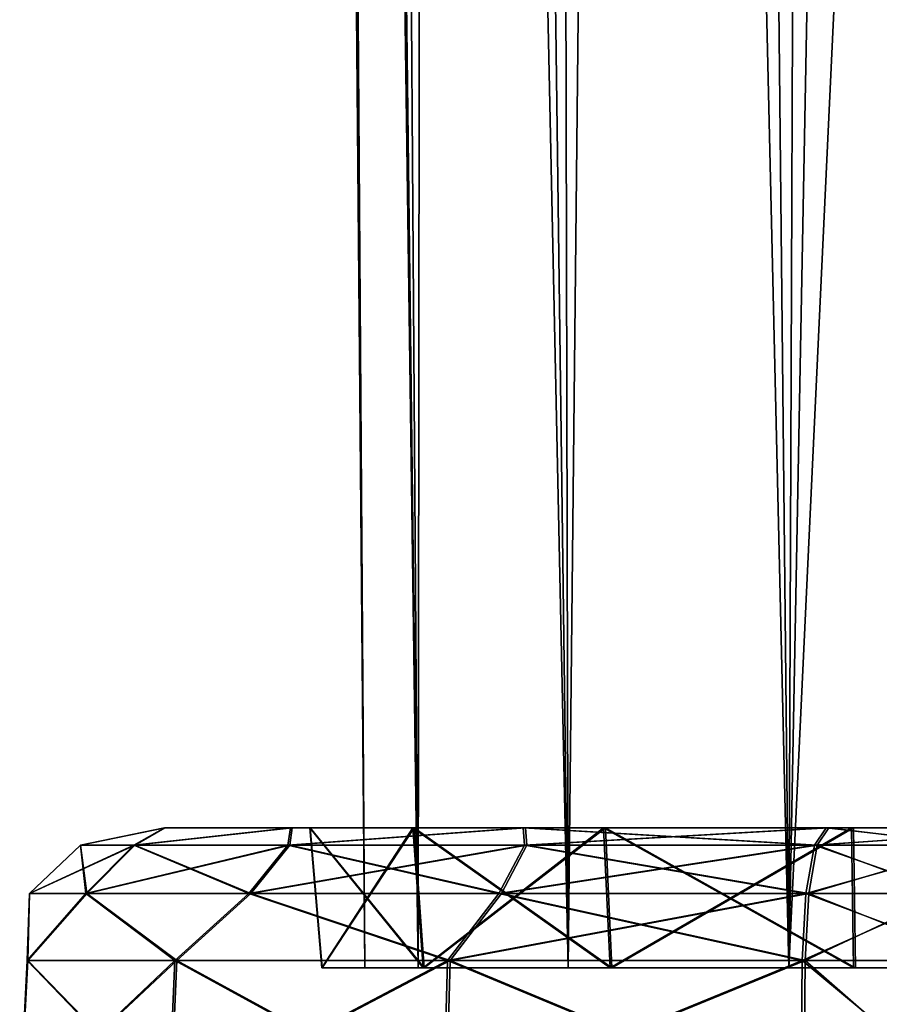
# Model space of a CAD drawing. Header units: millimetres. Extents: x -96 to 96, y -34 to 18.
# Tile 11 of 192: x -80.98 to -77.91, y -27.63 to -24.11. Entities that reach past the tile are written whole.
import ezdxf

# ---------------------------------------------------------------- set-up
doc = ezdxf.new("R2010")
doc.units = ezdxf.units.MM
doc.header["$LTSCALE"] = 65.185185
for name, color, linetype in [('136', 7, 'CONTINUOUS'), ('139', 7, 'CONTINUOUS'), ('140', 7, 'CONTINUOUS'), ('144', 7, 'CONTINUOUS'), ('152', 7, 'CONTINUOUS'), ('153', 7, 'CONTINUOUS'), ('154', 7, 'CONTINUOUS'), ('156', 7, 'CONTINUOUS'), ('157', 7, 'CONTINUOUS'), ('158', 7, 'CONTINUOUS'), ('20', 7, 'CONTINUOUS'), ('21', 7, 'CONTINUOUS'), ('68', 7, 'CONTINUOUS'), ('70', 7, 'CONTINUOUS'), ('90', 7, 'CONTINUOUS'), ('91', 7, 'CONTINUOUS'), ('97', 7, 'CONTINUOUS'), ('98', 7, 'CONTINUOUS')]:
    doc.layers.add(name, color=color, linetype=linetype)

msp = doc.modelspace()

# ---------------------------------------------------------------- linework, layer by layer
at = {"layer": '136', "color": 7, "linetype": 'Continuous'}
for points in [[(-77.574, -28, 19.645), (-78.1741, -27.4738, 19.3704), (-78.1787, -28, 19.3976), (-77.574, -28, 19.645)], [(-77.5582, -27.4738, 19.6224), (-78.1741, -27.4738, 19.3704), (-77.574, -28, 19.645), (-77.5582, -27.4738, 19.6224)]]:
    msp.add_3dface(points, dxfattribs=at)
at = {"layer": '139', "color": 7, "linetype": 'Continuous'}
for points in [[(-80.4474, -28, 14.058), (-80.9789, -28, 15.3206), (-80.4246, -27.4738, 14.0736), (-80.4474, -28, 14.058)], [(-80.9789, -28, 15.3206), (-80.9767, -28, 16.6905), (-80.9519, -27.4738, 15.326), (-80.9789, -28, 15.3206)], [(-80.4246, -27.4738, 14.0736), (-80.9789, -28, 15.3206), (-80.9519, -27.4738, 15.326), (-80.4246, -27.4738, 14.0736)], [(-80.9519, -27.4738, 15.326), (-80.9767, -28, 16.6905), (-80.9497, -27.4738, 16.6849), (-80.9519, -27.4738, 15.326)], [(-80.9767, -28, 16.6905), (-80.441, -28, 17.9513), (-80.9497, -27.4738, 16.6849), (-80.9767, -28, 16.6905)], [(-80.9497, -27.4738, 16.6849), (-80.441, -28, 17.9513), (-80.4183, -27.4738, 17.9357), (-80.9497, -27.4738, 16.6849)], [(-79.466, -28, 13.1023), (-80.4474, -28, 14.058), (-79.4511, -27.4738, 13.1255), (-79.466, -28, 13.1023)], [(-79.4511, -27.4738, 13.1255), (-80.4474, -28, 14.058), (-80.4246, -27.4738, 14.0736), (-79.4511, -27.4738, 13.1255)], [(-80.441, -28, 17.9513), (-79.4565, -28, 18.9038), (-80.4183, -27.4738, 17.9357), (-80.441, -28, 17.9513)], [(-80.4183, -27.4738, 17.9357), (-79.4565, -28, 18.9038), (-79.4417, -27.4738, 18.8806), (-80.4183, -27.4738, 17.9357)], [(-78.1851, -27.4738, 12.6315), (-79.466, -28, 13.1023), (-79.4511, -27.4738, 13.1255), (-78.1851, -27.4738, 12.6315)], [(-78.1898, -28, 12.6043), (-79.466, -28, 13.1023), (-78.1851, -27.4738, 12.6315), (-78.1898, -28, 12.6043)], [(-79.4565, -28, 18.9038), (-78.1787, -28, 19.3976), (-79.4417, -27.4738, 18.8806), (-79.4565, -28, 18.9038)], [(-78.1787, -28, 19.3976), (-78.1741, -27.4738, 19.3704), (-79.4417, -27.4738, 18.8806), (-78.1787, -28, 19.3976)]]:
    msp.add_3dface(points, dxfattribs=at)
at = {"layer": '140', "color": 7, "linetype": 'Continuous'}
for points in [[(-78.1898, -28, 12.6043), (-77.5364, -27.4738, 12.3533), (-77.5529, -28, 12.3311), (-78.1898, -28, 12.6043)], [(-78.1898, -28, 12.6043), (-78.1851, -27.4738, 12.6315), (-77.5364, -27.4738, 12.3533), (-78.1898, -28, 12.6043)]]:
    msp.add_3dface(points, dxfattribs=at)
at = {"layer": '144', "color": 7, "linetype": 'Continuous'}
for points in [[(-78.1851, -27.4738, -12.6315), (-78.1898, -28, -12.6043), (-77.5529, -28, -12.3311), (-78.1851, -27.4738, -12.6315)], [(-77.5364, -27.4738, -12.3533), (-78.1851, -27.4738, -12.6315), (-77.5529, -28, -12.3311), (-77.5364, -27.4738, -12.3533)]]:
    msp.add_3dface(points, dxfattribs=at)
at = {"layer": '152', "color": 7, "linetype": 'Continuous'}
for points in [[(-77.5781, -27.0627, 19.3086), (-78.0903, -27, 18.8782), (-78.131, -27.0627, 19.1172), (-77.5781, -27.0627, 19.3086)], [(-77.2731, -27, 19.2125), (-78.0903, -27, 18.8782), (-77.5781, -27.0627, 19.3086), (-77.2731, -27, 19.2125)], [(-77.6649, -27.2352, 19.4683), (-78.131, -27.0627, 19.1172), (-78.1615, -27.2353, 19.2964), (-77.6649, -27.2352, 19.4683)], [(-77.5781, -27.0627, 19.3086), (-78.131, -27.0627, 19.1172), (-77.6649, -27.2352, 19.4683), (-77.5781, -27.0627, 19.3086)], [(-78.1741, -27.4738, 19.3704), (-77.5582, -27.4738, 19.6224), (-78.1615, -27.2353, 19.2964), (-78.1741, -27.4738, 19.3704)], [(-77.5582, -27.4738, 19.6224), (-77.6649, -27.2352, 19.4683), (-78.1615, -27.2353, 19.2964), (-77.5582, -27.4738, 19.6224)]]:
    msp.add_3dface(points, dxfattribs=at)
at = {"layer": '153', "color": 7, "linetype": 'Continuous'}
for points in [[(-80.5684, -27.0626, 17.0894), (-80.4605, -27, 16.585), (-80.762, -27.0626, 16.0052), (-80.5684, -27.0626, 17.0894)], [(-80.4605, -27, 16.585), (-80.4624, -27, 15.4244), (-80.762, -27.0626, 16.0052), (-80.4605, -27, 16.585)], [(-80.762, -27.0626, 16.0052), (-80.4624, -27, 15.4244), (-80.5719, -27.0626, 14.9203), (-80.762, -27.0626, 16.0052)], [(-80.4624, -27, 15.4244), (-80.012, -27, 14.3548), (-80.5719, -27.0626, 14.9203), (-80.4624, -27, 15.4244)], [(-80.5719, -27.0626, 14.9203), (-80.012, -27, 14.3548), (-80.0212, -27.0626, 13.9665), (-80.5719, -27.0626, 14.9203)], [(-80.0147, -27.0627, 18.0415), (-80.0066, -27, 17.653), (-80.5684, -27.0626, 17.0894), (-80.0147, -27.0627, 18.0415)], [(-80.0066, -27, 17.653), (-80.4605, -27, 16.585), (-80.5684, -27.0626, 17.0894), (-80.0066, -27, 17.653)], [(-80.0212, -27.0626, 13.9665), (-79.1807, -27, 13.5452), (-79.1768, -27.0626, 13.2594), (-80.0212, -27.0626, 13.9665)], [(-80.012, -27, 14.3548), (-79.1807, -27, 13.5452), (-80.0212, -27.0626, 13.9665), (-80.012, -27, 14.3548)], [(-79.1679, -27.0627, 18.7459), (-79.1726, -27, 18.46), (-80.0147, -27.0627, 18.0415), (-79.1679, -27.0627, 18.7459)], [(-79.1726, -27, 18.46), (-80.0066, -27, 17.653), (-80.0147, -27.0627, 18.0415), (-79.1726, -27, 18.46)], [(-79.1807, -27, 13.5452), (-78.0997, -27, 13.1234), (-79.1768, -27.0626, 13.2594), (-79.1807, -27, 13.5452)], [(-79.1768, -27.0626, 13.2594), (-78.0997, -27, 13.1234), (-78.1411, -27.0626, 12.8848), (-79.1768, -27.0626, 13.2594)], [(-78.131, -27.0627, 19.1172), (-79.1726, -27, 18.46), (-79.1679, -27.0627, 18.7459), (-78.131, -27.0627, 19.1172)], [(-78.0903, -27, 18.8782), (-79.1726, -27, 18.46), (-78.131, -27.0627, 19.1172), (-78.0903, -27, 18.8782)], [(-80.739, -27.2352, 17.1521), (-80.762, -27.0626, 16.0052), (-80.9438, -27.2351, 16.0055), (-80.739, -27.2352, 17.1521)], [(-80.762, -27.0626, 16.0052), (-80.5719, -27.0626, 14.9203), (-80.9438, -27.2351, 16.0055), (-80.762, -27.0626, 16.0052)], [(-80.9438, -27.2351, 16.0055), (-80.5719, -27.0626, 14.9203), (-80.7428, -27.2351, 14.8582), (-80.9438, -27.2351, 16.0055)], [(-80.5684, -27.0626, 17.0894), (-80.762, -27.0626, 16.0052), (-80.739, -27.2352, 17.1521), (-80.5684, -27.0626, 17.0894)], [(-80.7428, -27.2351, 14.8582), (-80.0212, -27.0626, 13.9665), (-80.1605, -27.2351, 13.8495), (-80.7428, -27.2351, 14.8582)], [(-80.5719, -27.0626, 14.9203), (-80.0212, -27.0626, 13.9665), (-80.7428, -27.2351, 14.8582), (-80.5719, -27.0626, 14.9203)], [(-80.1535, -27.2352, 18.1589), (-80.5684, -27.0626, 17.0894), (-80.739, -27.2352, 17.1521), (-80.1535, -27.2352, 18.1589)], [(-80.0147, -27.0627, 18.0415), (-80.5684, -27.0626, 17.0894), (-80.1535, -27.2352, 18.1589), (-80.0147, -27.0627, 18.0415)], [(-80.1605, -27.2351, 13.8495), (-79.1768, -27.0626, 13.2594), (-79.2675, -27.2351, 13.1018), (-80.1605, -27.2351, 13.8495)], [(-80.0212, -27.0626, 13.9665), (-79.1768, -27.0626, 13.2594), (-80.1605, -27.2351, 13.8495), (-80.0212, -27.0626, 13.9665)], [(-79.2581, -27.2352, 18.9038), (-80.0147, -27.0627, 18.0415), (-80.1535, -27.2352, 18.1589), (-79.2581, -27.2352, 18.9038)], [(-79.1679, -27.0627, 18.7459), (-80.0147, -27.0627, 18.0415), (-79.2581, -27.2352, 18.9038), (-79.1679, -27.0627, 18.7459)], [(-79.2675, -27.2351, 13.1018), (-78.1411, -27.0626, 12.8848), (-78.1722, -27.235, 12.7056), (-79.2675, -27.2351, 13.1018)], [(-79.1768, -27.0626, 13.2594), (-78.1411, -27.0626, 12.8848), (-79.2675, -27.2351, 13.1018), (-79.1768, -27.0626, 13.2594)], [(-78.1615, -27.2353, 19.2964), (-79.1679, -27.0627, 18.7459), (-79.2581, -27.2352, 18.9038), (-78.1615, -27.2353, 19.2964)], [(-78.1615, -27.2353, 19.2964), (-78.131, -27.0627, 19.1172), (-79.1679, -27.0627, 18.7459), (-78.1615, -27.2353, 19.2964)], [(-80.4246, -27.4738, 14.0736), (-80.9519, -27.4738, 15.326), (-80.7428, -27.2351, 14.8582), (-80.4246, -27.4738, 14.0736)], [(-80.9519, -27.4738, 15.326), (-80.9438, -27.2351, 16.0055), (-80.7428, -27.2351, 14.8582), (-80.9519, -27.4738, 15.326)], [(-80.9519, -27.4738, 15.326), (-80.9497, -27.4738, 16.6849), (-80.9438, -27.2351, 16.0055), (-80.9519, -27.4738, 15.326)], [(-80.9497, -27.4738, 16.6849), (-80.739, -27.2352, 17.1521), (-80.9438, -27.2351, 16.0055), (-80.9497, -27.4738, 16.6849)], [(-80.9497, -27.4738, 16.6849), (-80.4183, -27.4738, 17.9357), (-80.739, -27.2352, 17.1521), (-80.9497, -27.4738, 16.6849)], [(-80.4246, -27.4738, 14.0736), (-80.7428, -27.2351, 14.8582), (-80.1605, -27.2351, 13.8495), (-80.4246, -27.4738, 14.0736)], [(-80.4183, -27.4738, 17.9357), (-80.1535, -27.2352, 18.1589), (-80.739, -27.2352, 17.1521), (-80.4183, -27.4738, 17.9357)], [(-79.4511, -27.4738, 13.1255), (-80.4246, -27.4738, 14.0736), (-80.1605, -27.2351, 13.8495), (-79.4511, -27.4738, 13.1255)], [(-80.4183, -27.4738, 17.9357), (-79.4417, -27.4738, 18.8806), (-80.1535, -27.2352, 18.1589), (-80.4183, -27.4738, 17.9357)], [(-79.4511, -27.4738, 13.1255), (-80.1605, -27.2351, 13.8495), (-79.2675, -27.2351, 13.1018), (-79.4511, -27.4738, 13.1255)], [(-79.4417, -27.4738, 18.8806), (-79.2581, -27.2352, 18.9038), (-80.1535, -27.2352, 18.1589), (-79.4417, -27.4738, 18.8806)], [(-79.4511, -27.4738, 13.1255), (-79.2675, -27.2351, 13.1018), (-78.1722, -27.235, 12.7056), (-79.4511, -27.4738, 13.1255)], [(-78.1851, -27.4738, 12.6315), (-79.4511, -27.4738, 13.1255), (-78.1722, -27.235, 12.7056), (-78.1851, -27.4738, 12.6315)], [(-79.4417, -27.4738, 18.8806), (-78.1741, -27.4738, 19.3704), (-79.2581, -27.2352, 18.9038), (-79.4417, -27.4738, 18.8806)], [(-78.1741, -27.4738, 19.3704), (-78.1615, -27.2353, 19.2964), (-79.2581, -27.2352, 18.9038), (-78.1741, -27.4738, 19.3704)]]:
    msp.add_3dface(points, dxfattribs=at)
at = {"layer": '154', "color": 7, "linetype": 'Continuous'}
for points in [[(-78.1411, -27.0626, 12.8848), (-77.239, -27, 12.7543), (-77.5572, -27.0626, 12.6737), (-78.1411, -27.0626, 12.8848)], [(-78.0997, -27, 13.1234), (-77.239, -27, 12.7543), (-78.1411, -27.0626, 12.8848), (-78.0997, -27, 13.1234)], [(-78.1722, -27.235, 12.7056), (-78.1411, -27.0626, 12.8848), (-77.5572, -27.0626, 12.6737), (-78.1722, -27.235, 12.7056)], [(-78.1722, -27.235, 12.7056), (-77.5572, -27.0626, 12.6737), (-77.6478, -27.235, 12.5161), (-78.1722, -27.235, 12.7056)], [(-77.5364, -27.4738, 12.3533), (-78.1851, -27.4738, 12.6315), (-77.6478, -27.235, 12.5161), (-77.5364, -27.4738, 12.3533)], [(-78.1851, -27.4738, 12.6315), (-78.1722, -27.235, 12.7056), (-77.6478, -27.235, 12.5161), (-78.1851, -27.4738, 12.6315)]]:
    msp.add_3dface(points, dxfattribs=at)
at = {"layer": '156', "color": 7, "linetype": 'Continuous'}
for points in [[(-77.5572, -27.0627, -12.6736), (-78.0997, -27, -13.1234), (-78.1412, -27.0627, -12.8846), (-77.5572, -27.0627, -12.6736)], [(-77.239, -27, -12.7543), (-78.0997, -27, -13.1234), (-77.5572, -27.0627, -12.6736), (-77.239, -27, -12.7543)], [(-77.6478, -27.2352, -12.516), (-78.1412, -27.0627, -12.8846), (-78.1723, -27.2353, -12.7055), (-77.6478, -27.2352, -12.516)], [(-77.5572, -27.0627, -12.6736), (-78.1412, -27.0627, -12.8846), (-77.6478, -27.2352, -12.516), (-77.5572, -27.0627, -12.6736)], [(-78.1851, -27.4738, -12.6315), (-77.5364, -27.4738, -12.3533), (-78.1723, -27.2353, -12.7055), (-78.1851, -27.4738, -12.6315)], [(-77.5364, -27.4738, -12.3533), (-77.6478, -27.2352, -12.516), (-78.1723, -27.2353, -12.7055), (-77.5364, -27.4738, -12.3533)]]:
    msp.add_3dface(points, dxfattribs=at)
at = {"layer": '157', "color": 7, "linetype": 'Continuous'}
for points in [[(-80.762, -27.0626, -16.0052), (-80.4605, -27, -16.585), (-80.5683, -27.0626, -17.0894), (-80.762, -27.0626, -16.0052)], [(-80.5719, -27.0626, -14.9203), (-80.4624, -27, -15.4244), (-80.762, -27.0626, -16.0052), (-80.5719, -27.0626, -14.9203)], [(-80.4624, -27, -15.4244), (-80.4605, -27, -16.585), (-80.762, -27.0626, -16.0052), (-80.4624, -27, -15.4244)], [(-80.0213, -27.0627, -13.9664), (-80.012, -27, -14.3549), (-80.5719, -27.0626, -14.9203), (-80.0213, -27.0627, -13.9664)], [(-80.012, -27, -14.3549), (-80.4624, -27, -15.4244), (-80.5719, -27.0626, -14.9203), (-80.012, -27, -14.3549)], [(-80.5683, -27.0626, -17.0894), (-80.0066, -27, -17.653), (-80.0146, -27.0626, -18.0414), (-80.5683, -27.0626, -17.0894)], [(-80.4605, -27, -16.585), (-80.0066, -27, -17.653), (-80.5683, -27.0626, -17.0894), (-80.4605, -27, -16.585)], [(-79.1769, -27.0627, -13.2592), (-79.1807, -27, -13.5452), (-80.0213, -27.0627, -13.9664), (-79.1769, -27.0627, -13.2592)], [(-79.1807, -27, -13.5452), (-80.012, -27, -14.3549), (-80.0213, -27.0627, -13.9664), (-79.1807, -27, -13.5452)], [(-80.0146, -27.0626, -18.0414), (-79.1726, -27, -18.46), (-79.1679, -27.0626, -18.7458), (-80.0146, -27.0626, -18.0414)], [(-80.0066, -27, -17.653), (-79.1726, -27, -18.46), (-80.0146, -27.0626, -18.0414), (-80.0066, -27, -17.653)], [(-78.1412, -27.0627, -12.8846), (-79.1807, -27, -13.5452), (-79.1769, -27.0627, -13.2592), (-78.1412, -27.0627, -12.8846)], [(-78.0997, -27, -13.1234), (-79.1807, -27, -13.5452), (-78.1412, -27.0627, -12.8846), (-78.0997, -27, -13.1234)], [(-79.1726, -27, -18.46), (-78.0903, -27, -18.8782), (-79.1679, -27.0626, -18.7458), (-79.1726, -27, -18.46)], [(-79.1679, -27.0626, -18.7458), (-78.0903, -27, -18.8782), (-78.1309, -27.0626, -19.117), (-79.1679, -27.0626, -18.7458)], [(-80.762, -27.0626, -16.0052), (-80.5683, -27.0626, -17.0894), (-80.9438, -27.2351, -16.0055), (-80.762, -27.0626, -16.0052)], [(-80.7428, -27.2352, -14.8582), (-80.762, -27.0626, -16.0052), (-80.9438, -27.2351, -16.0055), (-80.7428, -27.2352, -14.8582)], [(-80.9438, -27.2351, -16.0055), (-80.5683, -27.0626, -17.0894), (-80.739, -27.2351, -17.1521), (-80.9438, -27.2351, -16.0055)], [(-80.5719, -27.0626, -14.9203), (-80.762, -27.0626, -16.0052), (-80.7428, -27.2352, -14.8582), (-80.5719, -27.0626, -14.9203)], [(-80.1605, -27.2352, -13.8495), (-80.5719, -27.0626, -14.9203), (-80.7428, -27.2352, -14.8582), (-80.1605, -27.2352, -13.8495)], [(-80.739, -27.2351, -17.1521), (-80.0146, -27.0626, -18.0414), (-80.1534, -27.2351, -18.1588), (-80.739, -27.2351, -17.1521)], [(-80.5683, -27.0626, -17.0894), (-80.0146, -27.0626, -18.0414), (-80.739, -27.2351, -17.1521), (-80.5683, -27.0626, -17.0894)], [(-80.0213, -27.0627, -13.9664), (-80.5719, -27.0626, -14.9203), (-80.1605, -27.2352, -13.8495), (-80.0213, -27.0627, -13.9664)], [(-79.2676, -27.2352, -13.1017), (-80.0213, -27.0627, -13.9664), (-80.1605, -27.2352, -13.8495), (-79.2676, -27.2352, -13.1017)], [(-80.0146, -27.0626, -18.0414), (-79.1679, -27.0626, -18.7458), (-80.1534, -27.2351, -18.1588), (-80.0146, -27.0626, -18.0414)], [(-80.1534, -27.2351, -18.1588), (-79.1679, -27.0626, -18.7458), (-79.258, -27.2351, -18.9037), (-80.1534, -27.2351, -18.1588)], [(-79.1769, -27.0627, -13.2592), (-80.0213, -27.0627, -13.9664), (-79.2676, -27.2352, -13.1017), (-79.1769, -27.0627, -13.2592)], [(-78.1723, -27.2353, -12.7055), (-79.1769, -27.0627, -13.2592), (-79.2676, -27.2352, -13.1017), (-78.1723, -27.2353, -12.7055)], [(-79.1679, -27.0626, -18.7458), (-78.1309, -27.0626, -19.117), (-79.258, -27.2351, -18.9037), (-79.1679, -27.0626, -18.7458)], [(-79.258, -27.2351, -18.9037), (-78.1309, -27.0626, -19.117), (-78.1615, -27.235, -19.2962), (-79.258, -27.2351, -18.9037)], [(-78.1723, -27.2353, -12.7055), (-78.1412, -27.0627, -12.8846), (-79.1769, -27.0627, -13.2592), (-78.1723, -27.2353, -12.7055)], [(-80.9519, -27.4738, -15.326), (-80.7428, -27.2352, -14.8582), (-80.9438, -27.2351, -16.0055), (-80.9519, -27.4738, -15.326)], [(-80.9497, -27.4738, -16.6849), (-80.9519, -27.4738, -15.326), (-80.9438, -27.2351, -16.0055), (-80.9497, -27.4738, -16.6849)], [(-80.9519, -27.4738, -15.326), (-80.4246, -27.4738, -14.0736), (-80.7428, -27.2352, -14.8582), (-80.9519, -27.4738, -15.326)], [(-80.9497, -27.4738, -16.6849), (-80.9438, -27.2351, -16.0055), (-80.739, -27.2351, -17.1521), (-80.9497, -27.4738, -16.6849)], [(-80.4183, -27.4738, -17.9357), (-80.9497, -27.4738, -16.6849), (-80.739, -27.2351, -17.1521), (-80.4183, -27.4738, -17.9357)], [(-80.4246, -27.4738, -14.0736), (-80.1605, -27.2352, -13.8495), (-80.7428, -27.2352, -14.8582), (-80.4246, -27.4738, -14.0736)], [(-80.4183, -27.4738, -17.9357), (-80.739, -27.2351, -17.1521), (-80.1534, -27.2351, -18.1588), (-80.4183, -27.4738, -17.9357)], [(-80.4246, -27.4738, -14.0736), (-79.4511, -27.4738, -13.1255), (-80.1605, -27.2352, -13.8495), (-80.4246, -27.4738, -14.0736)], [(-79.4417, -27.4738, -18.8806), (-80.4183, -27.4738, -17.9357), (-80.1534, -27.2351, -18.1588), (-79.4417, -27.4738, -18.8806)], [(-79.4511, -27.4738, -13.1255), (-79.2676, -27.2352, -13.1017), (-80.1605, -27.2352, -13.8495), (-79.4511, -27.4738, -13.1255)], [(-79.4417, -27.4738, -18.8806), (-80.1534, -27.2351, -18.1588), (-79.258, -27.2351, -18.9037), (-79.4417, -27.4738, -18.8806)], [(-79.4511, -27.4738, -13.1255), (-78.1851, -27.4738, -12.6315), (-79.2676, -27.2352, -13.1017), (-79.4511, -27.4738, -13.1255)], [(-79.4417, -27.4738, -18.8806), (-79.258, -27.2351, -18.9037), (-78.1615, -27.235, -19.2962), (-79.4417, -27.4738, -18.8806)], [(-78.1741, -27.4738, -19.3704), (-79.4417, -27.4738, -18.8806), (-78.1615, -27.235, -19.2962), (-78.1741, -27.4738, -19.3704)], [(-78.1851, -27.4738, -12.6315), (-78.1723, -27.2353, -12.7055), (-79.2676, -27.2352, -13.1017), (-78.1851, -27.4738, -12.6315)]]:
    msp.add_3dface(points, dxfattribs=at)
at = {"layer": '158', "color": 7, "linetype": 'Continuous'}
for points in [[(-78.0903, -27, -18.8782), (-77.2731, -27, -19.2125), (-78.1309, -27.0626, -19.117), (-78.0903, -27, -18.8782)], [(-78.1309, -27.0626, -19.117), (-77.2731, -27, -19.2125), (-77.5781, -27.0626, -19.3085), (-78.1309, -27.0626, -19.117)], [(-78.1615, -27.235, -19.2962), (-77.5781, -27.0626, -19.3085), (-77.6649, -27.2351, -19.4682), (-78.1615, -27.235, -19.2962)], [(-78.1615, -27.235, -19.2962), (-78.1309, -27.0626, -19.117), (-77.5781, -27.0626, -19.3085), (-78.1615, -27.235, -19.2962)], [(-78.1741, -27.4738, -19.3704), (-78.1615, -27.235, -19.2962), (-77.6649, -27.2351, -19.4682), (-78.1741, -27.4738, -19.3704)], [(-77.5582, -27.4738, -19.6224), (-78.1741, -27.4738, -19.3704), (-77.6649, -27.2351, -19.4682), (-77.5582, -27.4738, -19.6224)]]:
    msp.add_3dface(points, dxfattribs=at)
at = {"layer": '20', "color": 7, "linetype": 'Continuous'}
for points in [[(-80.0756, 10.2026, -16), (-80.011, 10.2026, -16.5617), (-79.7466, -27.5, -16), (-80.0756, 10.2026, -16)], [(-80.011, 10.2026, -15.4383), (-80.0756, 10.2026, -16), (-79.5565, -27.5, -15.1169), (-80.011, 10.2026, -15.4383)], [(-79.5565, -27.5, -15.1169), (-80.0756, 10.2026, -16), (-79.7466, -27.5, -16), (-79.5565, -27.5, -15.1169)], [(-80.011, 10.2026, -16.5617), (-79.8207, 10.2026, -17.094), (-79.5565, -27.5, -16.8831), (-80.011, 10.2026, -16.5617)], [(-79.7466, -27.5, -16), (-80.011, 10.2026, -16.5617), (-79.5565, -27.5, -16.8831), (-79.7466, -27.5, -16)], [(-79.8207, 10.2026, -14.906), (-80.011, 10.2026, -15.4383), (-79.5565, -27.5, -15.1169), (-79.8207, 10.2026, -14.906)], [(-79.8207, 10.2026, -17.094), (-79.5146, 10.2026, -17.5693), (-79.5565, -27.5, -16.8831), (-79.8207, 10.2026, -17.094)], [(-79.0201, -27.5, -14.3903), (-79.8207, 10.2026, -14.906), (-79.5565, -27.5, -15.1169), (-79.0201, -27.5, -14.3903)], [(-79.5146, 10.2026, -14.4307), (-79.8207, 10.2026, -14.906), (-79.0201, -27.5, -14.3903), (-79.5146, 10.2026, -14.4307)], [(-79.5565, -27.5, -16.8831), (-79.5146, 10.2026, -17.5693), (-79.0201, -27.5, -17.6097), (-79.5565, -27.5, -16.8831)], [(-79.5146, 10.2026, -17.5693), (-79.1086, 10.2026, -17.9628), (-79.0201, -27.5, -17.6097), (-79.5146, 10.2026, -17.5693)], [(-79.1086, 10.2026, -14.0372), (-79.5146, 10.2026, -14.4307), (-79.0201, -27.5, -14.3903), (-79.1086, 10.2026, -14.0372)], [(-79.1086, 10.2026, -17.9628), (-78.624, 10.2026, -18.2539), (-79.0201, -27.5, -17.6097), (-79.1086, 10.2026, -17.9628)], [(-78.2324, -27.5, -13.9487), (-79.1086, 10.2026, -14.0372), (-79.0201, -27.5, -14.3903), (-78.2324, -27.5, -13.9487)], [(-78.624, 10.2026, -13.7461), (-79.1086, 10.2026, -14.0372), (-78.2324, -27.5, -13.9487), (-78.624, 10.2026, -13.7461)], [(-79.0201, -27.5, -17.6097), (-78.624, 10.2026, -18.2539), (-78.2324, -27.5, -18.0513), (-79.0201, -27.5, -17.6097)], [(-78.624, 10.2026, -18.2539), (-78.0859, 10.2026, -18.4274), (-78.2324, -27.5, -18.0513), (-78.624, 10.2026, -18.2539)], [(-78.0859, 10.2026, -13.5726), (-78.624, 10.2026, -13.7461), (-78.2324, -27.5, -13.9487), (-78.0859, 10.2026, -13.5726)], [(-78.0859, 10.2026, -18.4274), (-77.5225, 10.2026, -18.4744), (-78.2324, -27.5, -18.0513), (-78.0859, 10.2026, -18.4274)], [(-78.2324, -27.5, -18.0513), (-77.5225, 10.2026, -18.4744), (-77.4172, -10.1529, -18.2907), (-78.2324, -27.5, -18.0513)], [(-77.333, -27.5, -13.8701), (-78.0859, 10.2026, -13.5726), (-78.2324, -27.5, -13.9487), (-77.333, -27.5, -13.8701)], [(-77.4181, -9.9704, -13.7077), (-78.0859, 10.2026, -13.5726), (-77.333, -27.5, -13.8701), (-77.4181, -9.9704, -13.7077)], [(-77.333, -27.5, -18.1299), (-78.2324, -27.5, -18.0513), (-77.4172, -10.1529, -18.2907), (-77.333, -27.5, -18.1299)]]:
    msp.add_3dface(points, dxfattribs=at)
at = {"layer": '21', "color": 7, "linetype": 'Continuous'}
for points in [[(-80.011, 10.2026, 16.5617), (-80.0756, 10.2026, 16), (-79.5565, -27.5, 16.8831), (-80.011, 10.2026, 16.5617)], [(-79.5565, -27.5, 16.8831), (-80.0756, 10.2026, 16), (-79.7466, -27.5, 16), (-79.5565, -27.5, 16.8831)], [(-80.0756, 10.2026, 16), (-80.011, 10.2026, 15.4383), (-79.7466, -27.5, 16), (-80.0756, 10.2026, 16)], [(-79.8207, 10.2026, 17.094), (-80.011, 10.2026, 16.5617), (-79.5565, -27.5, 16.8831), (-79.8207, 10.2026, 17.094)], [(-80.011, 10.2026, 15.4383), (-79.8207, 10.2026, 14.906), (-79.5565, -27.5, 15.1169), (-80.011, 10.2026, 15.4383)], [(-79.7466, -27.5, 16), (-80.011, 10.2026, 15.4383), (-79.5565, -27.5, 15.1169), (-79.7466, -27.5, 16)], [(-79.0201, -27.5, 17.6097), (-79.8207, 10.2026, 17.094), (-79.5565, -27.5, 16.8831), (-79.0201, -27.5, 17.6097)], [(-79.5146, 10.2026, 17.5693), (-79.8207, 10.2026, 17.094), (-79.0201, -27.5, 17.6097), (-79.5146, 10.2026, 17.5693)], [(-79.8207, 10.2026, 14.906), (-79.5146, 10.2026, 14.4307), (-79.5565, -27.5, 15.1169), (-79.8207, 10.2026, 14.906)], [(-79.5565, -27.5, 15.1169), (-79.5146, 10.2026, 14.4307), (-79.0201, -27.5, 14.3903), (-79.5565, -27.5, 15.1169)], [(-79.1086, 10.2026, 17.9628), (-79.5146, 10.2026, 17.5693), (-79.0201, -27.5, 17.6097), (-79.1086, 10.2026, 17.9628)], [(-79.5146, 10.2026, 14.4307), (-79.1086, 10.2026, 14.0372), (-79.0201, -27.5, 14.3903), (-79.5146, 10.2026, 14.4307)], [(-79.1086, 10.2026, 14.0372), (-78.624, 10.2026, 13.7461), (-79.0201, -27.5, 14.3903), (-79.1086, 10.2026, 14.0372)], [(-78.2324, -27.5, 18.0513), (-79.1086, 10.2026, 17.9628), (-79.0201, -27.5, 17.6097), (-78.2324, -27.5, 18.0513)], [(-78.624, 10.2026, 18.2539), (-79.1086, 10.2026, 17.9628), (-78.2324, -27.5, 18.0513), (-78.624, 10.2026, 18.2539)], [(-79.0201, -27.5, 14.3903), (-78.624, 10.2026, 13.7461), (-78.2324, -27.5, 13.9487), (-79.0201, -27.5, 14.3903)], [(-78.624, 10.2026, 13.7461), (-78.0859, 10.2026, 13.5726), (-78.2324, -27.5, 13.9487), (-78.624, 10.2026, 13.7461)], [(-78.0859, 10.2026, 18.4274), (-78.624, 10.2026, 18.2539), (-78.2324, -27.5, 18.0513), (-78.0859, 10.2026, 18.4274)], [(-78.0859, 10.2026, 13.5726), (-77.5225, 10.2026, 13.5256), (-78.2324, -27.5, 13.9487), (-78.0859, 10.2026, 13.5726)], [(-78.2324, -27.5, 13.9487), (-77.5225, 10.2026, 13.5256), (-77.4172, -10.1529, 13.7093), (-78.2324, -27.5, 13.9487)], [(-77.333, -27.5, 18.1299), (-78.0859, 10.2026, 18.4274), (-78.2324, -27.5, 18.0513), (-77.333, -27.5, 18.1299)], [(-77.4181, -9.9704, 18.2923), (-78.0859, 10.2026, 18.4274), (-77.333, -27.5, 18.1299), (-77.4181, -9.9704, 18.2923)], [(-77.333, -27.5, 13.8701), (-78.2324, -27.5, 13.9487), (-77.4172, -10.1529, 13.7093), (-77.333, -27.5, 13.8701)]]:
    msp.add_3dface(points, dxfattribs=at)
at = {"layer": '68', "color": 7, "linetype": 'Continuous'}
for points in [[(-79.9005, -27.5, -15.5374), (-79.5386, -27.5, -14.6778), (-79.899, -27.5, -16.4701), (-79.9005, -27.5, -15.5374)], [(-79.9005, -27.5, 15.5374), (-79.899, -27.5, 16.4701), (-79.5386, -27.5, 14.6778), (-79.9005, -27.5, 15.5374)], [(-79.899, -27.5, 16.4701), (-79.5343, -27.5, 17.3285), (-79.5386, -27.5, 14.6778), (-79.899, -27.5, 16.4701)], [(-79.899, -27.5, -16.4701), (-79.5386, -27.5, -14.6778), (-79.5343, -27.5, -17.3285), (-79.899, -27.5, -16.4701)], [(-79.4937, -27.5, -16), (-79.5386, -27.5, -14.6778), (-79.2976, -27.5, -15.1609), (-79.4937, -27.5, -16)], [(-79.5343, -27.5, -17.3285), (-79.5386, -27.5, -14.6778), (-79.4937, -27.5, -16), (-79.5343, -27.5, -17.3285)], [(-79.5386, -27.5, 14.6778), (-79.5343, -27.5, 17.3285), (-79.4937, -27.5, 16), (-79.5386, -27.5, 14.6778)], [(-79.5386, -27.5, -14.6778), (-78.8705, -27.5, -14.0271), (-79.2976, -27.5, -15.1609), (-79.5386, -27.5, -14.6778)], [(-78.8705, -27.5, 14.0271), (-79.5386, -27.5, 14.6778), (-79.2976, -27.5, 15.1609), (-78.8705, -27.5, 14.0271)], [(-79.2976, -27.5, 15.1609), (-79.5386, -27.5, 14.6778), (-79.4937, -27.5, 16), (-79.2976, -27.5, 15.1609)], [(-78.864, -27.5, -17.977), (-79.5343, -27.5, -17.3285), (-79.2976, -27.5, -16.8391), (-78.864, -27.5, -17.977)], [(-79.5343, -27.5, 17.3285), (-78.864, -27.5, 17.977), (-79.2976, -27.5, 16.8391), (-79.5343, -27.5, 17.3285)], [(-79.2976, -27.5, -16.8391), (-79.5343, -27.5, -17.3285), (-79.4937, -27.5, -16), (-79.2976, -27.5, -16.8391)], [(-79.4937, -27.5, 16), (-79.5343, -27.5, 17.3285), (-79.2976, -27.5, 16.8391), (-79.4937, -27.5, 16)], [(-79.2976, -27.5, 16.8391), (-78.864, -27.5, 17.977), (-78.7501, -27.5, 17.5045), (-79.2976, -27.5, 16.8391)], [(-79.2976, -27.5, -15.1609), (-78.8705, -27.5, -14.0271), (-78.7501, -27.5, -14.4955), (-79.2976, -27.5, -15.1609)], [(-78.7501, -27.5, -17.5045), (-78.864, -27.5, -17.977), (-79.2976, -27.5, -16.8391), (-78.7501, -27.5, -17.5045)], [(-78.7501, -27.5, 14.4955), (-78.8705, -27.5, 14.0271), (-79.2976, -27.5, 15.1609), (-78.7501, -27.5, 14.4955)], [(-78.0016, -27.5, 13.6881), (-78.8705, -27.5, 14.0271), (-78.7501, -27.5, 14.4955), (-78.0016, -27.5, 13.6881)], [(-78.8705, -27.5, -14.0271), (-78.0016, -27.5, -13.6881), (-78.7501, -27.5, -14.4955), (-78.8705, -27.5, -14.0271)], [(-77.994, -27.5, -18.3132), (-78.864, -27.5, -17.977), (-78.7501, -27.5, -17.5045), (-77.994, -27.5, -18.3132)], [(-78.864, -27.5, 17.977), (-77.994, -27.5, 18.3132), (-78.7501, -27.5, 17.5045), (-78.864, -27.5, 17.977)], [(-78.7501, -27.5, 17.5045), (-77.994, -27.5, 18.3132), (-77.9644, -27.5, 17.8583), (-78.7501, -27.5, 17.5045)], [(-77.9644, -27.5, 14.1417), (-78.0016, -27.5, 13.6881), (-78.7501, -27.5, 14.4955), (-77.9644, -27.5, 14.1417)], [(-78.7501, -27.5, -14.4955), (-78.0016, -27.5, -13.6881), (-77.9644, -27.5, -14.1417), (-78.7501, -27.5, -14.4955)], [(-77.9644, -27.5, -17.8583), (-77.994, -27.5, -18.3132), (-78.7501, -27.5, -17.5045), (-77.9644, -27.5, -17.8583)], [(-77.1509, -27.5, 13.3806), (-78.0016, -27.5, 13.6881), (-77.9644, -27.5, 14.1417), (-77.1509, -27.5, 13.3806)], [(-78.0016, -27.5, -13.6881), (-77.1509, -27.5, -13.3806), (-77.9644, -27.5, -14.1417), (-78.0016, -27.5, -13.6881)], [(-76.9458, -27.5, -18.742), (-77.994, -27.5, -18.3132), (-77.1033, -27.5, -17.8274), (-76.9458, -27.5, -18.742)], [(-77.994, -27.5, 18.3132), (-76.9458, -27.5, 18.742), (-77.9644, -27.5, 17.8583), (-77.994, -27.5, 18.3132)], [(-77.1033, -27.5, -17.8274), (-77.994, -27.5, -18.3132), (-77.9644, -27.5, -17.8583), (-77.1033, -27.5, -17.8274)], [(-77.9644, -27.5, 17.8583), (-76.9458, -27.5, 18.742), (-77.1033, -27.5, 17.8274), (-77.9644, -27.5, 17.8583)], [(-77.1033, -27.5, 14.1726), (-77.1509, -27.5, 13.3806), (-77.9644, -27.5, 14.1417), (-77.1033, -27.5, 14.1726)], [(-77.9644, -27.5, -14.1417), (-77.1509, -27.5, -13.3806), (-77.1033, -27.5, -14.1726), (-77.9644, -27.5, -14.1417)]]:
    msp.add_3dface(points, dxfattribs=at)
at = {"layer": '70', "color": 7, "linetype": 'Continuous'}
for points in [[(-80.4624, -27, 15.4244), (-80.4605, -27, 16.585), (-80.012, -27, 14.3548), (-80.4624, -27, 15.4244)], [(-80.4624, -27, -15.4244), (-80.012, -27, -14.3549), (-80.4605, -27, -16.585), (-80.4624, -27, -15.4244)], [(-80.4605, -27, 16.585), (-80.0066, -27, 17.653), (-80.012, -27, 14.3548), (-80.4605, -27, 16.585)], [(-80.4605, -27, -16.585), (-80.012, -27, -14.3549), (-80.0066, -27, -17.653), (-80.4605, -27, -16.585)], [(-80.0066, -27, 17.653), (-79.9434, -27, 15.5288), (-80.012, -27, 14.3548), (-80.0066, -27, 17.653)], [(-79.9434, -27, 15.5288), (-79.5748, -27, 14.6532), (-80.012, -27, 14.3548), (-79.9434, -27, 15.5288)], [(-80.012, -27, 14.3548), (-79.5748, -27, 14.6532), (-79.1807, -27, 13.5452), (-80.012, -27, 14.3548)], [(-79.1807, -27, -13.5452), (-79.9434, -27, -15.5288), (-80.012, -27, -14.3549), (-79.1807, -27, -13.5452)], [(-80.012, -27, -14.3549), (-79.9434, -27, -15.5288), (-80.0066, -27, -17.653), (-80.012, -27, -14.3549)], [(-79.1726, -27, 18.46), (-79.9418, -27, 16.4789), (-80.0066, -27, 17.653), (-79.1726, -27, 18.46)], [(-79.9418, -27, 16.4789), (-79.9434, -27, 15.5288), (-80.0066, -27, 17.653), (-79.9418, -27, 16.4789)], [(-79.9418, -27, -16.4789), (-79.5703, -27, -17.3533), (-80.0066, -27, -17.653), (-79.9418, -27, -16.4789)], [(-80.0066, -27, -17.653), (-79.5703, -27, -17.3533), (-79.1726, -27, -18.46), (-80.0066, -27, -17.653)], [(-79.9434, -27, -15.5288), (-79.9418, -27, -16.4789), (-80.0066, -27, -17.653), (-79.9434, -27, -15.5288)], [(-79.5748, -27, -14.6532), (-79.9434, -27, -15.5288), (-79.1807, -27, -13.5452), (-79.5748, -27, -14.6532)], [(-79.5703, -27, 17.3533), (-79.9418, -27, 16.4789), (-79.1726, -27, 18.46), (-79.5703, -27, 17.3533)], [(-79.5748, -27, 14.6532), (-78.8941, -27, 13.9903), (-79.1807, -27, 13.5452), (-79.5748, -27, 14.6532)], [(-78.8941, -27, -13.9903), (-79.5748, -27, -14.6532), (-79.1807, -27, -13.5452), (-78.8941, -27, -13.9903)], [(-79.5703, -27, -17.3533), (-78.8876, -27, -18.0139), (-79.1726, -27, -18.46), (-79.5703, -27, -17.3533)], [(-78.8876, -27, 18.0139), (-79.5703, -27, 17.3533), (-79.1726, -27, 18.46), (-78.8876, -27, 18.0139)], [(-79.1807, -27, 13.5452), (-78.8941, -27, 13.9903), (-78.0997, -27, 13.1234), (-79.1807, -27, 13.5452)], [(-78.0997, -27, -13.1234), (-78.8941, -27, -13.9903), (-79.1807, -27, -13.5452), (-78.0997, -27, -13.1234)], [(-78.0903, -27, 18.8782), (-78.8876, -27, 18.0139), (-79.1726, -27, 18.46), (-78.0903, -27, 18.8782)], [(-79.1726, -27, -18.46), (-78.8876, -27, -18.0139), (-78.0903, -27, -18.8782), (-79.1726, -27, -18.46)], [(-78.8941, -27, 13.9903), (-78.0091, -27, 13.645), (-78.0997, -27, 13.1234), (-78.8941, -27, 13.9903)], [(-78.0091, -27, -13.645), (-78.8941, -27, -13.9903), (-78.0997, -27, -13.1234), (-78.0091, -27, -13.645)], [(-78.8876, -27, -18.0139), (-78.0014, -27, -18.3564), (-78.0903, -27, -18.8782), (-78.8876, -27, -18.0139)], [(-78.0014, -27, 18.3564), (-78.8876, -27, 18.0139), (-78.0903, -27, 18.8782), (-78.0014, -27, 18.3564)], [(-78.0997, -27, 13.1234), (-78.0091, -27, 13.645), (-77.239, -27, 12.7543), (-78.0997, -27, 13.1234)], [(-77.239, -27, -12.7543), (-78.0091, -27, -13.645), (-78.0997, -27, -13.1234), (-77.239, -27, -12.7543)], [(-78.0903, -27, -18.8782), (-78.0014, -27, -18.3564), (-77.2731, -27, -19.2125), (-78.0903, -27, -18.8782)], [(-77.2731, -27, 19.2125), (-78.0014, -27, 18.3564), (-78.0903, -27, 18.8782), (-77.2731, -27, 19.2125)], [(-78.0091, -27, 13.645), (-77.1727, -27, 13.3426), (-77.239, -27, 12.7543), (-78.0091, -27, 13.645)], [(-77.1727, -27, -13.3426), (-78.0091, -27, -13.645), (-77.239, -27, -12.7543), (-77.1727, -27, -13.3426)], [(-78.0014, -27, -18.3564), (-76.9708, -27, -18.7779), (-77.2731, -27, -19.2125), (-78.0014, -27, -18.3564)], [(-76.9708, -27, 18.7779), (-78.0014, -27, 18.3564), (-77.2731, -27, 19.2125), (-76.9708, -27, 18.7779)]]:
    msp.add_3dface(points, dxfattribs=at)
at = {"layer": '90', "color": 7, "linetype": 'Continuous'}
for points in [[(-79.899, -27.5, -16.4701), (-79.9418, -27, -16.4789), (-79.9434, -27, -15.5288), (-79.899, -27.5, -16.4701)], [(-79.9005, -27.5, -15.5374), (-79.899, -27.5, -16.4701), (-79.9434, -27, -15.5288), (-79.9005, -27.5, -15.5374)], [(-79.9005, -27.5, -15.5374), (-79.9434, -27, -15.5288), (-79.5748, -27, -14.6532), (-79.9005, -27.5, -15.5374)], [(-79.5343, -27.5, -17.3285), (-79.5703, -27, -17.3533), (-79.9418, -27, -16.4789), (-79.5343, -27.5, -17.3285)], [(-79.899, -27.5, -16.4701), (-79.5343, -27.5, -17.3285), (-79.9418, -27, -16.4789), (-79.899, -27.5, -16.4701)], [(-79.5386, -27.5, -14.6778), (-79.9005, -27.5, -15.5374), (-79.5748, -27, -14.6532), (-79.5386, -27.5, -14.6778)], [(-79.5386, -27.5, -14.6778), (-79.5748, -27, -14.6532), (-78.8941, -27, -13.9903), (-79.5386, -27.5, -14.6778)], [(-78.864, -27.5, -17.977), (-78.8876, -27, -18.0139), (-79.5703, -27, -17.3533), (-78.864, -27.5, -17.977)], [(-79.5343, -27.5, -17.3285), (-78.864, -27.5, -17.977), (-79.5703, -27, -17.3533), (-79.5343, -27.5, -17.3285)], [(-78.8705, -27.5, -14.0271), (-79.5386, -27.5, -14.6778), (-78.8941, -27, -13.9903), (-78.8705, -27.5, -14.0271)], [(-78.8705, -27.5, -14.0271), (-78.8941, -27, -13.9903), (-78.0091, -27, -13.645), (-78.8705, -27.5, -14.0271)], [(-78.864, -27.5, -17.977), (-77.994, -27.5, -18.3132), (-78.8876, -27, -18.0139), (-78.864, -27.5, -17.977)], [(-77.994, -27.5, -18.3132), (-78.0014, -27, -18.3564), (-78.8876, -27, -18.0139), (-77.994, -27.5, -18.3132)], [(-78.0016, -27.5, -13.6881), (-78.8705, -27.5, -14.0271), (-78.0091, -27, -13.645), (-78.0016, -27.5, -13.6881)]]:
    msp.add_3dface(points, dxfattribs=at)
at = {"layer": '91', "color": 7, "linetype": 'Continuous'}
for points in [[(-79.9005, -27.5, 15.5374), (-79.5386, -27.5, 14.6778), (-79.9434, -27, 15.5288), (-79.9005, -27.5, 15.5374)], [(-79.9005, -27.5, 15.5374), (-79.9434, -27, 15.5288), (-79.9418, -27, 16.4789), (-79.9005, -27.5, 15.5374)], [(-79.5386, -27.5, 14.6778), (-79.5748, -27, 14.6532), (-79.9434, -27, 15.5288), (-79.5386, -27.5, 14.6778)], [(-79.899, -27.5, 16.4701), (-79.9418, -27, 16.4789), (-79.5703, -27, 17.3533), (-79.899, -27.5, 16.4701)], [(-79.899, -27.5, 16.4701), (-79.9005, -27.5, 15.5374), (-79.9418, -27, 16.4789), (-79.899, -27.5, 16.4701)], [(-79.5343, -27.5, 17.3285), (-79.899, -27.5, 16.4701), (-79.5703, -27, 17.3533), (-79.5343, -27.5, 17.3285)], [(-79.5386, -27.5, 14.6778), (-78.8705, -27.5, 14.0271), (-79.5748, -27, 14.6532), (-79.5386, -27.5, 14.6778)], [(-78.8705, -27.5, 14.0271), (-78.8941, -27, 13.9903), (-79.5748, -27, 14.6532), (-78.8705, -27.5, 14.0271)], [(-79.5343, -27.5, 17.3285), (-79.5703, -27, 17.3533), (-78.8876, -27, 18.0139), (-79.5343, -27.5, 17.3285)], [(-78.864, -27.5, 17.977), (-79.5343, -27.5, 17.3285), (-78.8876, -27, 18.0139), (-78.864, -27.5, 17.977)], [(-78.8705, -27.5, 14.0271), (-78.0016, -27.5, 13.6881), (-78.8941, -27, 13.9903), (-78.8705, -27.5, 14.0271)], [(-78.0016, -27.5, 13.6881), (-78.0091, -27, 13.645), (-78.8941, -27, 13.9903), (-78.0016, -27.5, 13.6881)], [(-78.864, -27.5, 17.977), (-78.8876, -27, 18.0139), (-78.0014, -27, 18.3564), (-78.864, -27.5, 17.977)], [(-77.994, -27.5, 18.3132), (-78.864, -27.5, 17.977), (-78.0014, -27, 18.3564), (-77.994, -27.5, 18.3132)]]:
    msp.add_3dface(points, dxfattribs=at)
at = {"layer": '97', "color": 7, "linetype": 'Continuous'}
for points in [[(-80.9767, -28, -16.6905), (-80.9789, -28, -15.3206), (-80.9497, -27.4738, -16.6849), (-80.9767, -28, -16.6905)], [(-80.9789, -28, -15.3206), (-80.4474, -28, -14.058), (-80.9519, -27.4738, -15.326), (-80.9789, -28, -15.3206)], [(-80.9497, -27.4738, -16.6849), (-80.9789, -28, -15.3206), (-80.9519, -27.4738, -15.326), (-80.9497, -27.4738, -16.6849)], [(-80.441, -28, -17.9513), (-80.9767, -28, -16.6905), (-80.4183, -27.4738, -17.9357), (-80.441, -28, -17.9513)], [(-80.4183, -27.4738, -17.9357), (-80.9767, -28, -16.6905), (-80.9497, -27.4738, -16.6849), (-80.4183, -27.4738, -17.9357)], [(-80.9519, -27.4738, -15.326), (-80.4474, -28, -14.058), (-80.4246, -27.4738, -14.0736), (-80.9519, -27.4738, -15.326)], [(-80.4474, -28, -14.058), (-79.466, -28, -13.1023), (-80.4246, -27.4738, -14.0736), (-80.4474, -28, -14.058)], [(-79.4565, -28, -18.9038), (-80.441, -28, -17.9513), (-79.4417, -27.4738, -18.8806), (-79.4565, -28, -18.9038)], [(-79.4417, -27.4738, -18.8806), (-80.441, -28, -17.9513), (-80.4183, -27.4738, -17.9357), (-79.4417, -27.4738, -18.8806)], [(-80.4246, -27.4738, -14.0736), (-79.466, -28, -13.1023), (-79.4511, -27.4738, -13.1255), (-80.4246, -27.4738, -14.0736)], [(-79.466, -28, -13.1023), (-78.1898, -28, -12.6043), (-79.4511, -27.4738, -13.1255), (-79.466, -28, -13.1023)], [(-78.1787, -28, -19.3976), (-79.4565, -28, -18.9038), (-78.1741, -27.4738, -19.3704), (-78.1787, -28, -19.3976)], [(-78.1741, -27.4738, -19.3704), (-79.4565, -28, -18.9038), (-79.4417, -27.4738, -18.8806), (-78.1741, -27.4738, -19.3704)], [(-79.4511, -27.4738, -13.1255), (-78.1898, -28, -12.6043), (-78.1851, -27.4738, -12.6315), (-79.4511, -27.4738, -13.1255)]]:
    msp.add_3dface(points, dxfattribs=at)
at = {"layer": '98', "color": 7, "linetype": 'Continuous'}
for points in [[(-78.1787, -28, -19.3976), (-78.1741, -27.4738, -19.3704), (-77.5582, -27.4738, -19.6224), (-78.1787, -28, -19.3976)], [(-78.1787, -28, -19.3976), (-77.5582, -27.4738, -19.6224), (-77.574, -28, -19.645), (-78.1787, -28, -19.3976)]]:
    msp.add_3dface(points, dxfattribs=at)

doc.saveas('drawing.dxf')
